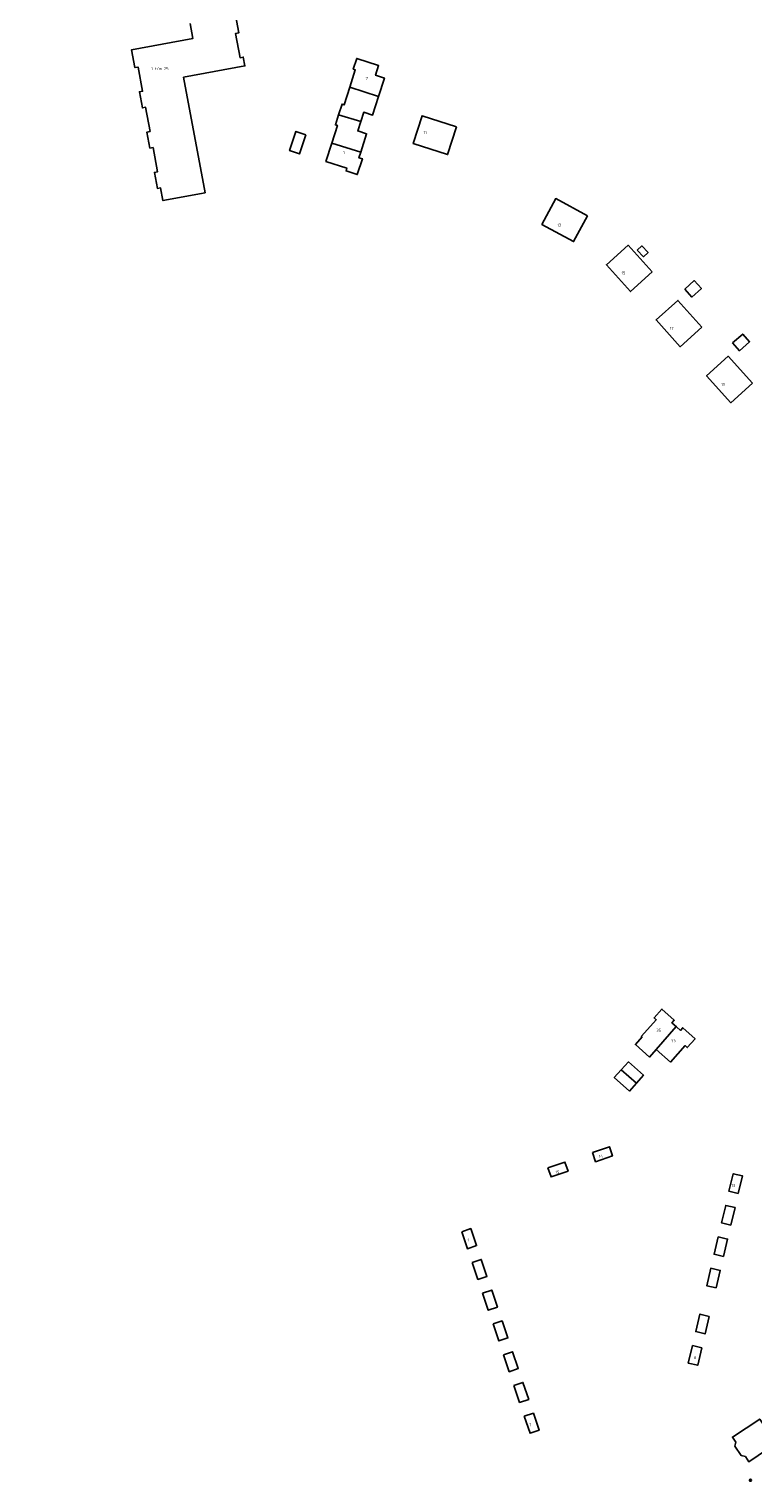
# Model space of a CAD drawing. Header units: millimetres. Extents: x 149344 to 154519, y 463794 to 476271.
# Tile 44 of 70: x 149344 to 149566, y 469209 to 469657. Entities that reach past the tile are written whole.
import ezdxf

# ---------------------------------------------------------------- set-up
doc = ezdxf.new("R2010")
doc.units = ezdxf.units.MM
doc.header["$LTSCALE"] = 4
doc.layers.get('0').update_dxf_attribs({"color": 252, "linetype": 'CONTINUOUS'})
for name, color, linetype in [('Gebouw', 252, 'CONTINUOUS'), ('Huisnummer', 252, 'CONTINUOUS'), ('Topografie', 252, 'CONTINUOUS')]:
    doc.layers.add(name, color=color, linetype=linetype)
doc.styles.add('ISO', font='ISO')

# ---------------------------------------------------------------- blocks, each defined once
blk = doc.blocks.new('boom')
for radius in [0.315, 0.225, 0.135]:
    blk.add_circle((0, 0), radius)

msp = doc.modelspace()

# ---------------------------------------------------------------- linework, layer by layer
at = {"layer": 'Gebouw'}
for points in [[(149391.14, 469641.76), (149410.02, 469645.27), (149409.52, 469647.98), (149408.55, 469647.8), (149407.16, 469655.27), (149408.13, 469655.45), (149407.11, 469660.91)], [(149393.15, 469658.32), (149394, 469653.75), (149375.13, 469650.24), (149376.14, 469644.76), (149377.12, 469644.94), (149378.5, 469637.48), (149377.53, 469637.3), (149378.45, 469632.36), (149379.42, 469632.54), (149380.81, 469625.08), (149379.83, 469624.89), (149380.75, 469619.96), (149381.73, 469620.14), (149383.11, 469612.68), (149382.14, 469612.5), (149383.06, 469607.55), (149384.04, 469607.73), (149384.77, 469603.8), (149397.75, 469606.22), (149391.14, 469641.76)], [(149451.16, 469635.84), (149452.98, 469641.53), (149450.26, 469642.41), (149451.21, 469645.38), (149444.44, 469647.56), (149443.38, 469644.28), (149444.01, 469644.08), (149442.29, 469638.68)], [(149438.89, 469630.22), (149439.94, 469633.5), (149440.57, 469633.29), (149442.29, 469638.68)], [(149451.16, 469635.84), (149442.29, 469638.68)], [(149451.16, 469635.84), (149449.33, 469630.13), (149446.6, 469631), (149445.68, 469628.12)], [(149436.8, 469621.53), (149438.52, 469626.93), (149437.89, 469627.13), (149438.89, 469630.22)], [(149445.68, 469628.12), (149438.89, 469630.22)], [(149475.18, 469626.56), (149472.44, 469617.99), (149461.85, 469621.38), (149464.6, 469629.95), (149475.18, 469626.56)], [(149428.79, 469624.09), (149426.87, 469618.2), (149423.8, 469619.2), (149425.72, 469625.09), (149428.79, 469624.09)], [(149445.68, 469628.12), (149444.77, 469625.24), (149447.5, 469624.37), (149445.68, 469618.68)], [(149445.68, 469618.68), (149445.15, 469617), (149446.19, 469616.67), (149444.63, 469611.82), (149441.2, 469612.93), (149441.46, 469613.76), (149434.98, 469615.85), (149436.8, 469621.53)], [(149436.8, 469621.53), (149445.68, 469618.68)], [(149515.52, 469599.12), (149511.26, 469591.2), (149501.49, 469596.46), (149505.74, 469604.4), (149515.52, 469599.12)], [(149535.46, 469581.82), (149528.78, 469575.8), (149521.35, 469584.05), (149528.02, 469590.07), (149535.46, 469581.82)], [(149530.86, 469588.52), (149532.76, 469586.51), (149534.16, 469587.84), (149532.27, 469589.84), (149530.86, 469588.52)], [(149545.46, 469576.58), (149548.34, 469579.19), (149550.58, 469576.73), (149547.7, 469574.11), (149545.46, 469576.58)], [(149550.77, 469564.81), (149544.09, 469558.79), (149536.65, 469567.06), (149543.34, 469573.08), (149550.77, 469564.81)], [(149560.21, 469559.98), (149563.35, 469562.72), (149565.43, 469560.33), (149562.29, 469557.59), (149560.21, 469559.98)], [(149566.3, 469547.59), (149559.61, 469541.57), (149552.19, 469549.84), (149558.87, 469555.86), (149566.3, 469547.59)], [(149532.38, 469346.27), (149532.14, 469346.48), (149536.7, 469351.55), (149536.05, 469352.14), (149538.44, 469354.84), (149542.24, 469351.42), (149541.51, 469350.62), (149542.92, 469349.36)], [(149536.7, 469342.41), (149542.83, 469349.44)], [(149542.92, 469349.36), (149544.14, 469348.27), (149544.87, 469349.09), (149548.66, 469345.68), (149546.25, 469343), (149545.6, 469343.58), (149541.05, 469338.5), (149536.7, 469342.41)], [(149536.7, 469342.41), (149534.6, 469340.07), (149530.29, 469343.93), (149532.38, 469346.27)], [(149525.94, 469336.16), (149528.11, 469338.59), (149532.73, 469334.46), (149530.57, 469332.04)], [(149530.57, 469332.04), (149528.41, 469329.62), (149523.78, 469333.75), (149525.94, 469336.16)], [(149530.57, 469332.04), (149525.94, 469336.16)], [(149517.02, 469310.64), (149517.99, 469307.84), (149523.21, 469309.64), (149522.25, 469312.44), (149517.02, 469310.64)], [(149503.35, 469305.95), (149504.31, 469303.15), (149509.53, 469304.94), (149508.58, 469307.74), (149503.35, 469305.95)], [(149561.97, 469298.02), (149559.07, 469298.73), (149560.41, 469304.16), (149563.26, 469303.47), (149561.97, 469298.02)], [(149559.68, 469288.34), (149556.8, 469289.01), (149558.07, 469294.4), (149560.95, 469293.72), (149559.68, 469288.34)], [(149476.79, 469286.3), (149479.59, 469287.25), (149481.37, 469282.02), (149478.56, 469281.07), (149476.79, 469286.3)], [(149557.4, 469278.65), (149554.52, 469279.33), (149555.79, 469284.71), (149558.67, 469284.03), (149557.4, 469278.65)], [(149480, 469276.82), (149482.8, 469277.77), (149484.57, 469272.54), (149481.77, 469271.59), (149480, 469276.82)], [(149555.14, 469268.96), (149552.25, 469269.63), (149553.5, 469275.02), (149556.39, 469274.35), (149555.14, 469268.96)], [(149483.21, 469267.36), (149486.02, 469268.31), (149487.79, 469263.07), (149484.98, 469262.12), (149483.21, 469267.36)], [(149486.43, 469257.89), (149489.23, 469258.84), (149491.01, 469253.6), (149488.2, 469252.65), (149486.43, 469257.89)], [(149553.02, 469260.23), (149550.14, 469260.91), (149548.86, 469255.53), (149551.74, 469254.84), (149553.02, 469260.23)], [(149489.64, 469248.41), (149492.44, 469249.35), (149494.21, 469244.12), (149491.41, 469243.17), (149489.64, 469248.41)], [(149550.72, 469250.54), (149547.87, 469251.23), (149546.57, 469245.86), (149549.45, 469245.16), (149550.72, 469250.54)], [(149492.85, 469238.94), (149495.65, 469239.88), (149497.42, 469234.65), (149494.62, 469233.71), (149492.85, 469238.94)], [(149496.06, 469229.47), (149498.86, 469230.41), (149500.63, 469225.18), (149497.83, 469224.23), (149496.06, 469229.47)], [(149573.56, 469221.04), (149568.54, 469228.6), (149560.14, 469223.04), (149561.2, 469221.49), (149560.94, 469220.25), (149562.88, 469217.34), (149564.14, 469217.04), (149565.16, 469215.48), (149573.56, 469221.04)]]:
    msp.add_lwpolyline(points, dxfattribs=at)
at = {"layer": 'Topografie'}
for points in [[(149803.55, 469263.61, 0), (149802.36, 469256.22, 0.000009)], [(149796.13, 469222.55, -0.000001), (149795.26, 469218.36, -0.001365)], [(149796.96, 469226.57, -0.000001), (149796.31, 469223.41, -0.000004)], [(149790.41, 469197.63, 0.000013), (149789.69, 469194.72, -0.000001), (149788.97, 469191.82, -0.000005), (149787.91, 469187.57, -0.000051)]]:
    msp.add_lwpolyline(points, format="xyb", dxfattribs=at)

# ---------------------------------------------------------------- block references
at = {"layer": 'Topografie', "linetype": 'Continuous'}
msp.add_blockref('boom', (149565.69, 469209.75), dxfattribs=at)

# ---------------------------------------------------------------- texts
at = {"layer": 'Huisnummer', "style": 'ISO'}
for s, p in [('1 t/m 25', (149381.16, 469643.97)), ('7', (149447.19, 469640.94)), ('11', (149465.01, 469624.29)), ('1', (149440.31, 469618.11)), ('13', (149506.21, 469595.81)), ('15', (149525.98, 469581.08)), ('17', (149540.85, 469564)), ('19', (149556.67, 469546.71)), ('35', (149536.74, 469347.87)), ('33', (149541.24, 469344.56)), ('14', (149518.99, 469309.07)), ('15', (149505.61, 469304.21)), ('13', (149559.86, 469300.05)), ('1', (149478.53, 469283.29)), ('8', (149548.26, 469247.08)), ('7', (149497.58, 469226.34))]:
    msp.add_text(s, height=0.9, dxfattribs=at).set_placement(p)

doc.saveas('drawing.dxf')
